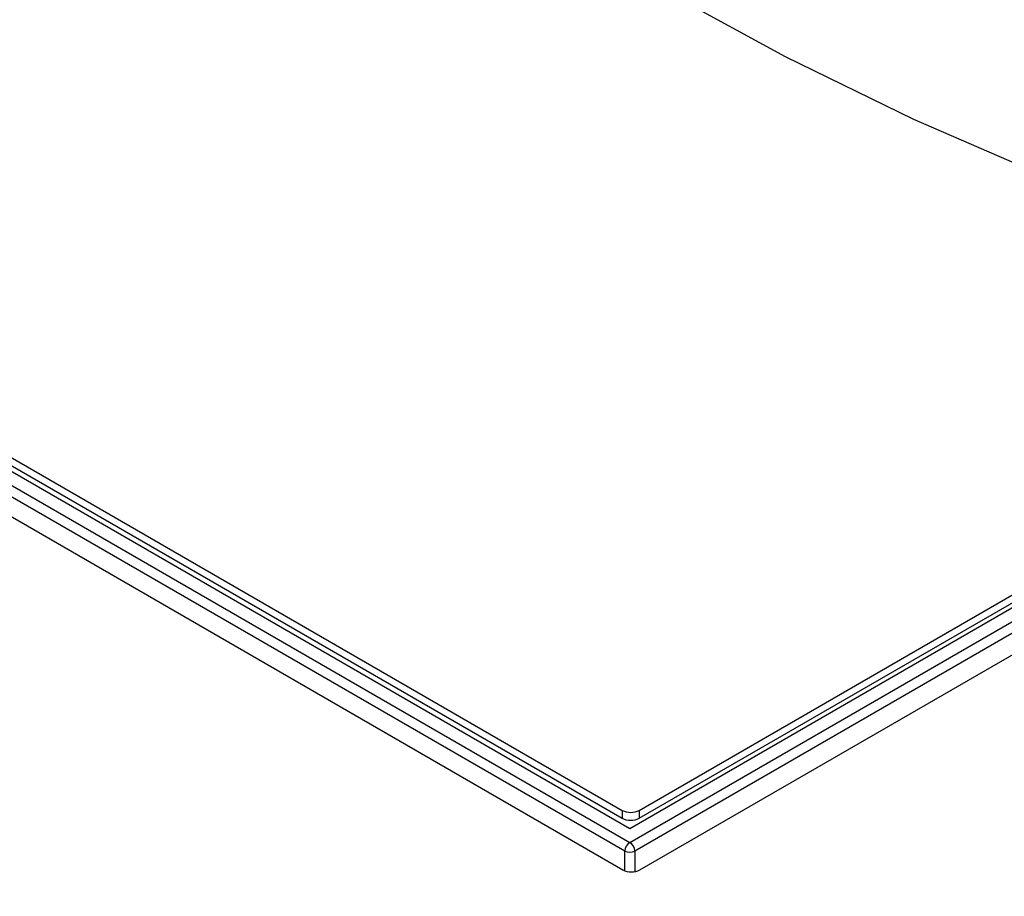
# Paper-space layout 'Sheet1' of a CAD drawing. Header units: millimetres. Extents: x 0 to 420, y 0 to 297.
# Tile 108 of 130: x 320.59 to 328.77, y 257.67 to 264.95. Entities that reach past the tile are written whole.
import ezdxf

# ---------------------------------------------------------------- set-up
doc = ezdxf.new("R2010")
doc.units = ezdxf.units.MM
doc.layers.add('SLD-0', color=179, linetype='Continuous')

psp = doc.layouts.new('Sheet1')

# ---------------------------------------------------------------- linework, layer by layer
at = {"layer": 'SLD-0', "color": 179, "linetype": 'Continuous', "lineweight": 25}
for p, q in [((325.6611, 258.1164), (351.2833, 272.9077)), ((325.6611, 258.2324), (351.0824, 272.9077)), ((351.3257, 272.836), (325.7035, 258.0446)), ((325.7389, 258.3175), (350.9049, 272.8455)), ((325.7448, 257.889), (351.5967, 272.813)), ((326.9563, 264.6435), (325.944, 265.1958)), ((313.7568, 264.9886), (325.6611, 258.1164)), ((313.9577, 264.9886), (325.6611, 258.2324)), ((314.1424, 264.9958), (325.5975, 258.3829)), ((314.1424, 264.9304), (325.5975, 258.3175)), ((313.4694, 264.8938), (325.6034, 257.889)), ((325.6187, 258.0446), (313.7144, 264.9168)), ((328.0208, 264.1249), (326.9563, 264.6435)), ((329.1343, 263.6418), (328.0208, 264.1249)), ((325.7389, 258.3829), (332.7322, 262.42)), ((325.5975, 258.3829), (325.5975, 258.3175)), ((325.7389, 258.3829), (325.7389, 258.3175))]:
    psp.add_line(p, q, dxfattribs=at)
at = {"layer": 'SLD-0', "color": 8, "linetype": 'Continuous', "lineweight": 25}
for p, q in [((325.6187, 257.8818), (325.6187, 258.0446)), ((325.7035, 258.0446), (325.7035, 257.8747))]:
    psp.add_line(p, q, dxfattribs=at)
at = {"layer": 'SLD-0', "color": 179, "linetype": 'Continuous', "lineweight": 25}
for centre, radius, start, end in [((325.6682, 258.5193), 0.1537, 242.60983, 297.38992), ((325.6682, 258.454), 0.1537, 242.60983, 297.38992), ((325.7112, 258.0384), 0.0927, 122.69745, 176.14746), ((325.6111, 258.0384), 0.0927, 3.85208, 57.303), ((325.6611, 258.1334), 0.0984, 244.46858, 295.53142)]:
    psp.add_arc(centre, radius, start, end, dxfattribs=at)
psp.add_ellipse((325.6741, 257.9299), major_axis=(0.1, 0), ratio=0.577464, start_param=3.927158, end_param=5.497635, dxfattribs=at)
for points, knots in [([(300.8117, 233.1349), (301.6188, 233.2648), (303.2339, 233.5248), (305.597, 234.02), (308.0793, 234.6326), (310.6473, 235.3998), (313.2718, 236.337), (315.7847, 237.3803), (318.1811, 238.5162), (320.457, 239.7305), (322.6938, 241.0634), (324.8882, 242.5115), (327.0544, 244.0642), (329.5567, 245.9831), (332.3625, 248.2786), (335.4913, 250.9386), (338.371, 253.376), (341.0645, 255.5658), (343.5864, 257.5012), (346.2373, 259.3761), (348.7394, 260.9713), (351.0598, 262.2977), (353.1481, 263.3799), (355.3328, 264.3974), (357.612, 265.3396), (359.8488, 266.1475), (362.024, 266.8283), (364.1112, 267.4047), (365.5452, 267.7306), (366.2619, 267.8935)], [0, 0, 0, 0, 0.027717, 0.05546, 0.083177, 0.117121, 0.151185, 0.185354, 0.219572, 0.253751, 0.287773, 0.32568, 0.363607, 0.401527, 0.462639, 0.523763, 0.584887, 0.631004, 0.677154, 0.723264, 0.769326, 0.800145, 0.831038, 0.861937, 0.892791, 0.923577, 0.949045, 0.974532, 1, 1, 1, 1]), ([(366.2864, 267.8306), (365.5699, 267.6713), (364.1362, 267.3526), (362.0491, 266.7847), (359.8738, 266.1107), (357.6369, 265.3079), (355.3576, 264.3698), (353.1731, 263.3553), (351.0853, 262.2756), (348.765, 260.9512), (346.2629, 259.3578), (343.6119, 257.4842), (341.0903, 255.5499), (338.3969, 253.3607), (335.5173, 250.9232), (332.3888, 248.2628), (329.5832, 245.9664), (327.0811, 244.0464), (324.9148, 242.4924), (322.7202, 241.0427), (320.4828, 239.7079), (318.206, 238.4914), (315.8088, 237.353), (313.2951, 236.3066), (310.6701, 235.3653), (308.1014, 234.5932), (305.618, 233.9748), (303.2535, 233.4727), (301.6375, 233.2059), (300.8299, 233.0726)], [0, 0, 0, 0, 0.02543, 0.050879, 0.076309, 0.107066, 0.137893, 0.168764, 0.19963, 0.230421, 0.276466, 0.322559, 0.368692, 0.414792, 0.475916, 0.53704, 0.598151, 0.636084, 0.674023, 0.711942, 0.745992, 0.780199, 0.814445, 0.848642, 0.882735, 0.916709, 0.944464, 0.972244, 1, 1, 1, 1]), ([(298.7179, 234.1414), (299.2253, 234.2087), (300.6004, 234.3911), (302.8024, 234.7899), (305.2927, 235.364), (307.7067, 236.0448), (310.032, 236.8188), (312.2498, 237.673), (314.3587, 238.5984), (316.3664, 239.5836), (318.5512, 240.7685), (320.8745, 242.1712), (323.3057, 243.8), (325.7351, 245.5706), (328.1718, 247.4742), (331.0968, 249.8757), (334.4088, 252.6822), (337.5839, 255.3157), (340.2212, 257.3746), (342.2608, 258.882), (344.3881, 260.3481), (346.6208, 261.7651), (348.9849, 263.1167), (351.488, 264.3914), (354.1242, 265.5745), (356.8761, 266.6641), (358.8127, 267.2913), (359.7795, 267.6045)], [0, 0, 0, 0, 0.018184, 0.049281, 0.080496, 0.11178, 0.14305, 0.174192, 0.204849, 0.235532, 0.266199, 0.309531, 0.352901, 0.396258, 0.44618, 0.496107, 0.573894, 0.651674, 0.690242, 0.72883, 0.7674, 0.805943, 0.844697, 0.883574, 0.922465, 0.96129, 1, 1, 1, 1]), ([(360.289, 266.7921), (359.6913, 266.634), (358.496, 266.3177), (356.4456, 265.6679), (354.1631, 264.828), (351.7016, 263.7616), (349.3617, 262.6011), (347.097, 261.3364), (344.9073, 259.9775), (342.7816, 258.5337), (340.7472, 257.0444), (338.1135, 254.9992), (334.9453, 252.3715), (331.6443, 249.5559), (328.7309, 247.1375), (326.298, 245.2092), (323.8698, 243.4088), (321.4365, 241.7447), (319.1088, 240.3029), (316.9158, 239.076), (314.8963, 238.0462), (312.7792, 237.0681), (310.5578, 236.156), (308.2358, 235.3099), (305.8305, 234.5268), (303.359, 233.7983), (301.66, 233.3558), (300.8117, 233.1349)], [0, 0, 0, 0, 0.023728, 0.047457, 0.0841, 0.120822, 0.157572, 0.194252, 0.233184, 0.272146, 0.311129, 0.350089, 0.429139, 0.508199, 0.559187, 0.610171, 0.654702, 0.699245, 0.743753, 0.775484, 0.807231, 0.838954, 0.87111, 0.903362, 0.935635, 0.967864, 1, 1, 1, 1])]:
    psp.add_open_spline(points, degree=3, knots=knots, dxfattribs=at)

doc.saveas('drawing.dxf')
